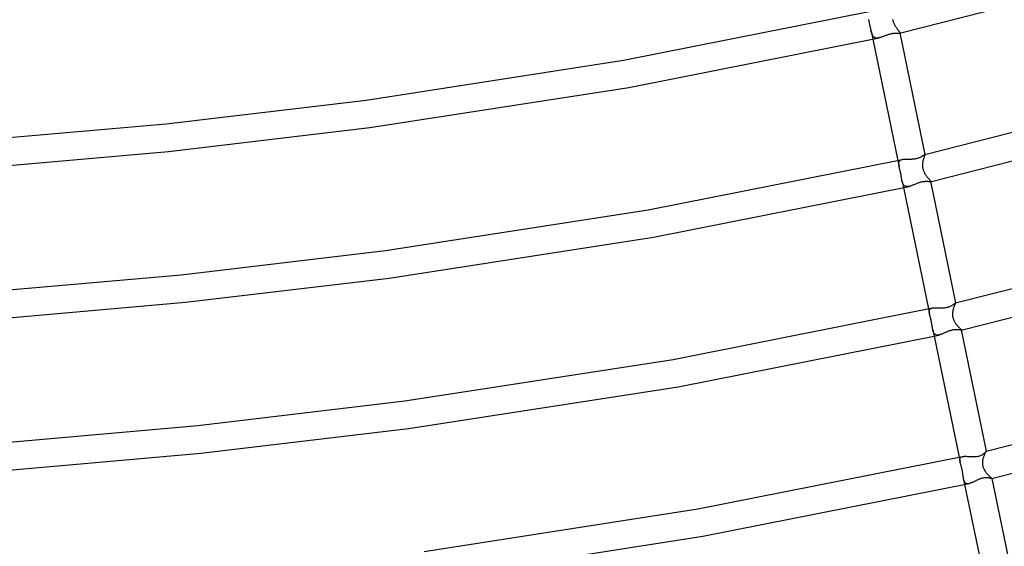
# Model space of a CAD drawing. Header units: millimetres. Extents: x -657 to 657, y -323 to 528.
# Tile 56 of 131: x 80 to 222, y -140 to -64. Entities that reach past the tile are written whole.
import ezdxf

# ---------------------------------------------------------------- set-up
doc = ezdxf.new("R2010")
doc.units = ezdxf.units.MM
doc.layers.add('HIDDEN', color=7, linetype='Continuous')
doc.layers.add('THICK', color=7, linetype='Continuous')

msp = doc.modelspace()

# ---------------------------------------------------------------- linework, layer by layer
at = {"layer": 'HIDDEN'}
for p, q in [((202.7, -63.9), (202.68, -63.79)), ((202.72, -64.01), (202.7, -63.9)), ((202.75, -64.12), (202.72, -64.01)), ((202.78, -64.24), (202.75, -64.12)), ((202.8, -64.36), (202.78, -64.24)), ((202.83, -64.48), (202.8, -64.36)), ((202.85, -64.6), (202.83, -64.48)), ((202.88, -64.72), (202.85, -64.6)), ((202.9, -64.84), (202.88, -64.72)), ((202.93, -64.97), (202.9, -64.84)), ((202.95, -65.09), (202.93, -64.97)), ((202.97, -65.2), (202.95, -65.09)), ((206.11, -63.79), (206.13, -63.88)), ((206.13, -63.88), (206.16, -63.98)), ((206.16, -63.98), (206.18, -64.07)), ((206.18, -64.07), (206.21, -64.17)), ((206.21, -64.17), (206.25, -64.26)), ((206.25, -64.26), (206.28, -64.35)), ((206.28, -64.35), (206.32, -64.44)), ((206.32, -64.44), (206.36, -64.53)), ((206.36, -64.53), (206.41, -64.61)), ((206.41, -64.61), (206.45, -64.69)), ((206.45, -64.69), (206.5, -64.77)), ((206.5, -64.77), (206.55, -64.85)), ((206.55, -64.85), (206.6, -64.93)), ((206.6, -64.93), (206.65, -65)), ((206.65, -65), (206.7, -65.07)), ((206.7, -65.07), (206.75, -65.14)), ((206.75, -65.14), (206.8, -65.2)), ((202.99, -65.31), (202.97, -65.2)), ((203.01, -65.42), (202.99, -65.31)), ((203.03, -65.52), (203.01, -65.42)), ((203.01, -65.42), (203.27, -66.64)), ((203.06, -65.61), (203.03, -65.52)), ((203.08, -65.7), (203.06, -65.61)), ((203.1, -65.78), (203.08, -65.7)), ((203.13, -65.87), (203.1, -65.78)), ((203.16, -65.95), (203.13, -65.87)), ((203.19, -66.02), (203.16, -65.95)), ((203.22, -66.09), (203.19, -66.02)), ((203.26, -66.15), (203.22, -66.09)), ((203.3, -66.21), (203.26, -66.15)), ((203.34, -66.27), (203.3, -66.21)), ((203.39, -66.32), (203.34, -66.27)), ((203.44, -66.36), (203.39, -66.32)), ((203.5, -66.4), (203.44, -66.36)), ((203.56, -66.43), (203.5, -66.4)), ((203.62, -66.45), (203.56, -66.43)), ((203.69, -66.47), (203.62, -66.45)), ((203.76, -66.48), (203.69, -66.47)), ((203.84, -66.48), (203.76, -66.48)), ((203.92, -66.48), (203.84, -66.48)), ((204, -66.47), (203.92, -66.48)), ((204.08, -66.46), (204, -66.47)), ((204.17, -66.44), (204.08, -66.46)), ((206.8, -65.2), (206.84, -65.26)), ((206.84, -65.26), (206.89, -65.32)), ((206.89, -65.32), (206.93, -65.37)), ((206.93, -65.37), (206.97, -65.43)), ((206.97, -65.43), (207.01, -65.47)), ((207.01, -65.47), (207.04, -65.52)), ((207.04, -65.52), (207.07, -65.56)), ((207.07, -65.56), (207.1, -65.6)), ((207.11, -65.78), (207.09, -65.79)), ((207.1, -65.6), (207.12, -65.63)), ((207.13, -65.78), (207.11, -65.78)), ((207.12, -65.63), (207.14, -65.66)), ((207.15, -65.76), (207.13, -65.78)), ((207.14, -65.66), (207.15, -65.69)), ((207.15, -65.69), (207.16, -65.71)), ((207.16, -65.75), (207.15, -65.76)), ((207.16, -65.71), (207.16, -65.73)), ((207.16, -65.73), (207.16, -65.75)), ((210.66, -83.54), (210.63, -83.63)), ((210.69, -83.47), (210.66, -83.54)), ((210.71, -83.41), (210.69, -83.47)), ((210.74, -83.35), (210.71, -83.41)), ((210.75, -83.31), (210.74, -83.35)), ((210.75, -83.22), (210.76, -83.22)), ((210.76, -83.27), (210.75, -83.31)), ((210.76, -83.22), (210.76, -83.22)), ((210.76, -83.22), (210.77, -83.22)), ((210.77, -83.24), (210.76, -83.27)), ((210.77, -83.22), (210.77, -83.22)), ((210.77, -83.22), (210.77, -83.22)), ((210.77, -83.22), (210.77, -83.22)), ((210.77, -83.22), (210.77, -83.24)), ((206.86, -84.08), (207.05, -84.97)), ((206.99, -84.5), (207, -84.42)), ((206.99, -84.59), (206.99, -84.5)), ((207, -84.68), (206.99, -84.59)), ((207, -84.42), (207.01, -84.35)), ((207.01, -84.77), (207, -84.68)), ((207.01, -84.35), (207.04, -84.28)), ((207.03, -84.87), (207.01, -84.77)), ((207.05, -84.97), (207.03, -84.87)), ((207.04, -84.28), (207.07, -84.22)), ((207.05, -84.98), (207.05, -84.97)), ((207.05, -84.97), (207.05, -84.97)), ((207.05, -84.99), (207.05, -84.98)), ((207.05, -84.98), (207.05, -84.98)), ((207.07, -85.09), (207.05, -84.99)), ((207.05, -84.99), (207.05, -84.99)), ((207.05, -84.99), (207.05, -84.99)), ((207.07, -84.22), (207.11, -84.16)), ((207.11, -84.16), (207.15, -84.11)), ((207.15, -84.11), (207.21, -84.06)), ((207.21, -84.06), (207.27, -84.02)), ((207.27, -84.02), (207.35, -83.99)), ((207.35, -83.99), (207.43, -83.96)), ((207.43, -83.96), (207.52, -83.94)), ((210.42, -84.51), (210.41, -84.61)), ((210.41, -84.61), (210.41, -84.7)), ((210.41, -84.7), (210.41, -84.8)), ((210.41, -84.8), (210.41, -84.9)), ((210.41, -84.9), (210.42, -85)), ((210.43, -84.42), (210.42, -84.51)), ((210.42, -85), (210.43, -85.1)), ((210.44, -84.32), (210.43, -84.42)), ((210.46, -84.24), (210.44, -84.32)), ((210.48, -84.12), (210.46, -84.24)), ((210.51, -84.01), (210.48, -84.12)), ((210.54, -83.91), (210.51, -84.01)), ((210.57, -83.81), (210.54, -83.91)), ((210.6, -83.71), (210.57, -83.81)), ((210.63, -83.63), (210.6, -83.71)), ((207.1, -85.2), (207.07, -85.09)), ((207.12, -85.31), (207.1, -85.2)), ((207.15, -85.42), (207.12, -85.31)), ((207.18, -85.54), (207.15, -85.42)), ((207.21, -85.66), (207.18, -85.54)), ((207.24, -85.79), (207.21, -85.66)), ((207.27, -85.93), (207.24, -85.79)), ((207.3, -86.06), (207.27, -85.93)), ((207.32, -86.19), (207.3, -86.06)), ((207.34, -86.31), (207.32, -86.19)), ((207.36, -86.43), (207.34, -86.31)), ((207.38, -86.55), (207.36, -86.43)), ((210.43, -85.1), (210.45, -85.2)), ((210.45, -85.2), (210.47, -85.3)), ((210.47, -85.3), (210.49, -85.4)), ((210.49, -85.4), (210.52, -85.5)), ((210.52, -85.5), (210.56, -85.59)), ((210.56, -85.59), (210.59, -85.69)), ((210.59, -85.69), (210.64, -85.78)), ((210.64, -85.78), (210.68, -85.87)), ((210.68, -85.87), (210.72, -85.95)), ((210.72, -85.95), (210.77, -86.03)), ((210.77, -86.03), (210.82, -86.11)), ((210.82, -86.11), (210.87, -86.19)), ((210.87, -86.19), (210.92, -86.26)), ((210.92, -86.26), (210.97, -86.33)), ((210.97, -86.33), (211.02, -86.4)), ((211.02, -86.4), (211.07, -86.47)), ((207.4, -86.66), (207.38, -86.55)), ((207.42, -86.76), (207.4, -86.66)), ((207.44, -86.86), (207.42, -86.76)), ((207.46, -86.96), (207.44, -86.86)), ((207.48, -87.06), (207.46, -86.96)), ((207.46, -86.96), (207.67, -88)), ((207.5, -87.15), (207.48, -87.06)), ((207.52, -87.23), (207.5, -87.15)), ((207.55, -87.32), (207.52, -87.23)), ((207.58, -87.39), (207.55, -87.32)), ((207.61, -87.47), (207.58, -87.39)), ((207.65, -87.53), (207.61, -87.47)), ((207.69, -87.6), (207.65, -87.53)), ((207.73, -87.65), (207.69, -87.6)), ((207.78, -87.7), (207.73, -87.65)), ((207.83, -87.74), (207.78, -87.7)), ((207.88, -87.78), (207.83, -87.74)), ((207.94, -87.81), (207.88, -87.78)), ((208.01, -87.83), (207.94, -87.81)), ((208.08, -87.84), (208.01, -87.83)), ((208.15, -87.85), (208.08, -87.84)), ((208.23, -87.85), (208.15, -87.85)), ((208.31, -87.85), (208.23, -87.85)), ((208.39, -87.84), (208.31, -87.85)), ((208.48, -87.82), (208.39, -87.84)), ((211.07, -86.47), (211.12, -86.53)), ((211.12, -86.53), (211.17, -86.59)), ((211.17, -86.59), (211.22, -86.65)), ((211.22, -86.65), (211.26, -86.7)), ((211.26, -86.7), (211.31, -86.75)), ((211.31, -86.75), (211.35, -86.8)), ((211.35, -86.8), (211.39, -86.85)), ((211.39, -86.85), (211.43, -86.89)), ((211.43, -86.89), (211.46, -86.93)), ((211.46, -86.93), (211.49, -86.96)), ((211.49, -86.96), (211.52, -87)), ((211.52, -87), (211.54, -87.03)), ((211.54, -87.14), (211.53, -87.14)), ((211.54, -87.03), (211.55, -87.05)), ((211.55, -87.13), (211.54, -87.14)), ((211.55, -87.05), (211.56, -87.07)), ((211.56, -87.12), (211.55, -87.13)), ((211.56, -87.07), (211.57, -87.09)), ((211.57, -87.12), (211.56, -87.12)), ((211.57, -87.09), (211.57, -87.1)), ((211.57, -87.1), (211.57, -87.12)), ((215.04, -104.88), (215, -104.97)), ((215.07, -104.81), (215.04, -104.88)), ((215.1, -104.74), (215.07, -104.81)), ((215.13, -104.69), (215.1, -104.74)), ((215.15, -104.64), (215.13, -104.69)), ((215.17, -104.61), (215.15, -104.64)), ((215.17, -104.57), (215.17, -104.57)), ((215.17, -104.57), (215.17, -104.57)), ((215.17, -104.57), (215.17, -104.57)), ((215.17, -104.57), (215.17, -104.57)), ((215.17, -104.57), (215.18, -104.57)), ((215.18, -104.57), (215.17, -104.59)), ((215.17, -104.59), (215.17, -104.61)), ((215.18, -104.57), (215.18, -104.57)), ((211.27, -105.44), (211.42, -106.18)), ((211.38, -105.8), (211.39, -105.71)), ((211.38, -105.88), (211.38, -105.8)), ((211.39, -105.98), (211.38, -105.88)), ((211.39, -105.71), (211.41, -105.64)), ((211.4, -106.08), (211.39, -105.98)), ((211.42, -106.18), (211.4, -106.08)), ((211.41, -105.64), (211.44, -105.57)), ((211.43, -106.21), (211.42, -106.18)), ((211.44, -106.24), (211.43, -106.21)), ((211.44, -105.57), (211.48, -105.51)), ((211.44, -106.26), (211.44, -106.24)), ((211.45, -106.29), (211.44, -106.26)), ((211.46, -106.32), (211.45, -106.29)), ((211.48, -105.51), (211.53, -105.45)), ((211.53, -105.45), (211.6, -105.41)), ((211.6, -105.41), (211.67, -105.37)), ((211.67, -105.37), (211.75, -105.34)), ((211.75, -105.34), (211.85, -105.31)), ((214.74, -105.93), (214.73, -106.05)), ((214.73, -106.05), (214.73, -106.16)), ((214.73, -106.16), (214.73, -106.27)), ((214.73, -106.27), (214.74, -106.39)), ((214.76, -105.82), (214.74, -105.93)), ((214.77, -105.71), (214.76, -105.82)), ((214.8, -105.61), (214.77, -105.71)), ((214.82, -105.49), (214.8, -105.61)), ((214.86, -105.37), (214.82, -105.49)), ((214.89, -105.26), (214.86, -105.37)), ((214.93, -105.15), (214.89, -105.26)), ((214.97, -105.06), (214.93, -105.15)), ((215, -104.97), (214.97, -105.06)), ((211.46, -106.35), (211.46, -106.32)), ((211.49, -106.44), (211.46, -106.35)), ((211.51, -106.53), (211.49, -106.44)), ((211.54, -106.63), (211.51, -106.53)), ((211.56, -106.73), (211.54, -106.63)), ((211.59, -106.83), (211.56, -106.73)), ((211.62, -106.94), (211.59, -106.83)), ((211.65, -107.06), (211.62, -106.94)), ((211.67, -107.18), (211.65, -107.06)), ((211.7, -107.31), (211.67, -107.18)), ((211.73, -107.44), (211.7, -107.31)), ((211.75, -107.56), (211.73, -107.44)), ((211.77, -107.68), (211.75, -107.56)), ((211.79, -107.79), (211.77, -107.68)), ((214.74, -106.39), (214.75, -106.5)), ((214.75, -106.5), (214.77, -106.62)), ((214.77, -106.62), (214.8, -106.73)), ((214.8, -106.73), (214.83, -106.84)), ((214.83, -106.84), (214.87, -106.95)), ((214.87, -106.95), (214.91, -107.06)), ((214.91, -107.06), (214.96, -107.15)), ((214.96, -107.15), (215.01, -107.25)), ((215.01, -107.25), (215.06, -107.34)), ((215.06, -107.34), (215.11, -107.42)), ((215.11, -107.42), (215.17, -107.51)), ((215.17, -107.51), (215.22, -107.59)), ((215.22, -107.59), (215.28, -107.67)), ((215.28, -107.67), (215.34, -107.74)), ((211.8, -107.9), (211.79, -107.79)), ((211.82, -108), (211.8, -107.9)), ((211.83, -108.1), (211.82, -108)), ((211.85, -108.2), (211.83, -108.1)), ((211.86, -108.29), (211.85, -108.2)), ((211.88, -108.39), (211.86, -108.29)), ((211.9, -108.47), (211.88, -108.39)), ((211.92, -108.56), (211.9, -108.47)), ((211.9, -108.47), (212.08, -109.36)), ((211.94, -108.64), (211.92, -108.56)), ((211.96, -108.72), (211.94, -108.64)), ((211.98, -108.79), (211.96, -108.72)), ((212.01, -108.86), (211.98, -108.79)), ((212.04, -108.92), (212.01, -108.86)), ((212.08, -108.98), (212.04, -108.92)), ((212.12, -109.03), (212.08, -108.98)), ((212.16, -109.08), (212.12, -109.03)), ((212.21, -109.12), (212.16, -109.08)), ((212.26, -109.15), (212.21, -109.12)), ((215.34, -107.74), (215.4, -107.81)), ((215.4, -107.81), (215.45, -107.88)), ((215.45, -107.88), (215.51, -107.95)), ((215.51, -107.95), (215.57, -108.01)), ((215.57, -108.01), (215.62, -108.07)), ((215.62, -108.07), (215.68, -108.12)), ((215.68, -108.12), (215.73, -108.18)), ((215.73, -108.18), (215.77, -108.22)), ((215.77, -108.22), (215.82, -108.27)), ((215.82, -108.27), (215.85, -108.31)), ((215.85, -108.31), (215.89, -108.34)), ((215.89, -108.34), (215.92, -108.38)), ((215.92, -108.38), (215.94, -108.41)), ((215.94, -108.41), (215.96, -108.43)), ((215.96, -108.43), (215.97, -108.45)), ((215.97, -108.49), (215.96, -108.49)), ((215.96, -108.49), (215.96, -108.49)), ((215.97, -108.45), (215.98, -108.47)), ((215.98, -108.48), (215.97, -108.49)), ((215.98, -108.47), (215.98, -108.47)), ((215.98, -108.47), (215.98, -108.48)), ((215.98, -108.48), (215.98, -108.48)), ((212.31, -109.18), (212.26, -109.15)), ((212.37, -109.2), (212.31, -109.18)), ((212.43, -109.22), (212.37, -109.2)), ((212.5, -109.22), (212.43, -109.22)), ((212.57, -109.23), (212.5, -109.22)), ((212.64, -109.22), (212.57, -109.23)), ((212.72, -109.21), (212.64, -109.22)), ((212.8, -109.2), (212.72, -109.21)), ((219.47, -126.12), (219.43, -126.19)), ((219.5, -126.06), (219.47, -126.12)), ((219.53, -126.02), (219.5, -126.06)), ((219.55, -125.98), (219.53, -126.02)), ((219.57, -125.95), (219.55, -125.98)), ((219.58, -125.93), (219.57, -125.95)), ((219.58, -125.93), (219.58, -125.93)), ((219.58, -125.93), (219.58, -125.93)), ((219.58, -125.93), (219.58, -125.93)), ((219.58, -125.93), (219.58, -125.93)), ((219.58, -125.93), (219.58, -125.93)), ((219.58, -125.93), (219.58, -125.93)), ((219.58, -125.93), (219.58, -125.93)), ((215.68, -126.79), (215.81, -127.42)), ((215.77, -127.15), (215.78, -127.07)), ((215.78, -127.23), (215.77, -127.15)), ((215.78, -127.07), (215.79, -127)), ((215.79, -127.32), (215.78, -127.23)), ((215.79, -127), (215.82, -126.93)), ((215.81, -127.42), (215.79, -127.32)), ((215.82, -127.46), (215.81, -127.42)), ((215.82, -126.93), (215.85, -126.87)), ((215.83, -127.51), (215.82, -127.46)), ((215.84, -127.56), (215.83, -127.51)), ((215.85, -127.61), (215.84, -127.56)), ((215.85, -126.87), (215.9, -126.82)), ((215.9, -126.82), (215.95, -126.77)), ((215.95, -126.77), (216.02, -126.74)), ((216.02, -126.74), (216.09, -126.71)), ((216.09, -126.71), (216.18, -126.68)), ((219.05, -127.41), (219.04, -127.51)), ((219.04, -127.51), (219.04, -127.61)), ((219.06, -127.32), (219.05, -127.41)), ((219.07, -127.24), (219.06, -127.32)), ((219.09, -127.15), (219.07, -127.24)), ((219.1, -127.07), (219.09, -127.15)), ((219.12, -126.98), (219.1, -127.07)), ((219.16, -126.87), (219.12, -126.98)), ((219.19, -126.75), (219.16, -126.87)), ((219.23, -126.64), (219.19, -126.75)), ((219.27, -126.54), (219.23, -126.64)), ((219.31, -126.44), (219.27, -126.54)), ((219.35, -126.35), (219.31, -126.44)), ((219.39, -126.27), (219.35, -126.35)), ((219.43, -126.19), (219.39, -126.27)), ((215.86, -127.66), (215.85, -127.61)), ((215.88, -127.71), (215.86, -127.66)), ((215.9, -127.79), (215.88, -127.71)), ((215.93, -127.87), (215.9, -127.79)), ((215.96, -127.96), (215.93, -127.87)), ((215.98, -128.05), (215.96, -127.96)), ((216.01, -128.15), (215.98, -128.05)), ((216.04, -128.24), (216.01, -128.15)), ((216.06, -128.34), (216.04, -128.24)), ((216.09, -128.44), (216.06, -128.34)), ((216.11, -128.54), (216.09, -128.44)), ((216.13, -128.64), (216.11, -128.54)), ((216.15, -128.75), (216.13, -128.64)), ((216.17, -128.85), (216.15, -128.75)), ((216.19, -128.95), (216.17, -128.85)), ((216.2, -129.06), (216.19, -128.95)), ((219.04, -127.61), (219.05, -127.71)), ((219.05, -127.71), (219.05, -127.82)), ((219.05, -127.82), (219.07, -127.93)), ((219.07, -127.93), (219.09, -128.05)), ((219.09, -128.05), (219.12, -128.16)), ((219.12, -128.16), (219.16, -128.27)), ((219.16, -128.27), (219.2, -128.37)), ((219.2, -128.37), (219.25, -128.47)), ((219.25, -128.47), (219.3, -128.57)), ((219.3, -128.57), (219.35, -128.67)), ((219.35, -128.67), (219.41, -128.77)), ((219.41, -128.77), (219.47, -128.86)), ((219.47, -128.86), (219.54, -128.94)), ((219.54, -128.94), (219.6, -129.03)), ((216.22, -129.16), (216.2, -129.06)), ((216.23, -129.26), (216.22, -129.16)), ((216.24, -129.35), (216.23, -129.26)), ((216.25, -129.45), (216.24, -129.35)), ((216.27, -129.54), (216.25, -129.45)), ((216.28, -129.63), (216.27, -129.54)), ((216.29, -129.72), (216.28, -129.63)), ((216.3, -129.8), (216.29, -129.72)), ((216.31, -129.88), (216.3, -129.8)), ((216.33, -129.96), (216.31, -129.88)), ((216.35, -130.03), (216.33, -129.96)), ((216.33, -129.96), (216.48, -130.71)), ((216.37, -130.11), (216.35, -130.03)), ((216.39, -130.17), (216.37, -130.11)), ((216.41, -130.24), (216.39, -130.17)), ((216.44, -130.3), (216.41, -130.24)), ((216.47, -130.35), (216.44, -130.3)), ((216.5, -130.4), (216.47, -130.35)), ((219.6, -129.03), (219.67, -129.11)), ((219.67, -129.11), (219.74, -129.18)), ((219.74, -129.18), (219.8, -129.26)), ((219.8, -129.26), (219.87, -129.33)), ((219.87, -129.33), (219.93, -129.39)), ((219.93, -129.39), (220, -129.45)), ((220, -129.45), (220.06, -129.51)), ((220.06, -129.51), (220.11, -129.56)), ((220.11, -129.56), (220.16, -129.61)), ((220.16, -129.61), (220.21, -129.66)), ((220.21, -129.66), (220.26, -129.7)), ((220.26, -129.7), (220.29, -129.73)), ((220.29, -129.73), (220.33, -129.76)), ((220.33, -129.76), (220.35, -129.79)), ((220.35, -129.79), (220.37, -129.81)), ((220.37, -129.81), (220.38, -129.82)), ((220.38, -129.82), (220.39, -129.84)), ((220.39, -129.84), (220.38, -129.85)), ((220.38, -129.85), (220.38, -129.85)), ((220.38, -129.85), (220.38, -129.85)), ((220.39, -129.84), (220.39, -129.84)), ((220.39, -129.84), (220.39, -129.84)), ((220.39, -129.84), (220.39, -129.84)), ((216.54, -130.45), (216.5, -130.4)), ((216.58, -130.49), (216.54, -130.45)), ((216.62, -130.52), (216.58, -130.49)), ((216.67, -130.55), (216.62, -130.52)), ((216.73, -130.57), (216.67, -130.55)), ((216.78, -130.59), (216.73, -130.57)), ((216.84, -130.6), (216.78, -130.59)), ((216.91, -130.6), (216.84, -130.6)), ((216.98, -130.6), (216.91, -130.6)), ((217.05, -130.59), (216.98, -130.6)), ((217.12, -130.57), (217.05, -130.59))]:
    msp.add_line(p, q, dxfattribs=at)
at = {"layer": 'THICK'}
for p, q in [((207.09, -65.79), (250.42, -54.78)), ((167.36, -69.66), (203.2, -62.56)), ((168.12, -73.59), (204.17, -66.44)), ((204.27, -66.42), (204.17, -66.44)), ((204.37, -66.39), (204.27, -66.42)), ((204.47, -66.36), (204.37, -66.39)), ((204.57, -66.32), (204.47, -66.36)), ((204.67, -66.29), (204.57, -66.32)), ((204.78, -66.25), (204.67, -66.29)), ((204.89, -66.21), (204.78, -66.25)), ((205, -66.17), (204.89, -66.21)), ((205.1, -66.13), (205, -66.17)), ((205.21, -66.09), (205.1, -66.13)), ((205.32, -66.05), (205.21, -66.09)), ((205.43, -66.01), (205.32, -66.05)), ((205.54, -65.98), (205.43, -66.01)), ((205.65, -65.95), (205.54, -65.98)), ((205.76, -65.92), (205.65, -65.95)), ((205.87, -65.89), (205.76, -65.92)), ((205.96, -65.87), (205.87, -65.89)), ((206.05, -65.86), (205.96, -65.87)), ((206.13, -65.84), (206.05, -65.86)), ((206.22, -65.83), (206.13, -65.84)), ((206.3, -65.82), (206.22, -65.83)), ((206.38, -65.82), (206.3, -65.82)), ((206.45, -65.81), (206.38, -65.82)), ((206.53, -65.81), (206.45, -65.81)), ((206.6, -65.8), (206.53, -65.81)), ((206.66, -65.8), (206.6, -65.8)), ((206.73, -65.8), (206.66, -65.8)), ((206.79, -65.8), (206.73, -65.8)), ((206.84, -65.8), (206.79, -65.8)), ((206.9, -65.8), (206.84, -65.8)), ((206.94, -65.8), (206.9, -65.8)), ((206.99, -65.8), (206.94, -65.8)), ((207.03, -65.8), (206.99, -65.8)), ((207.06, -65.8), (207.03, -65.8)), ((207.09, -65.79), (207.06, -65.8)), ((207.16, -65.71), (210.77, -83.21)), ((203.27, -66.64), (206.86, -84.08)), ((130.31, -75.4), (167.36, -69.66)), ((210.75, -83.22), (254.71, -72.04)), ((130.84, -79.36), (168.12, -73.59)), ((101.52, -78.8), (130.31, -75.4)), ((211.53, -87.14), (255.76, -75.9)), ((72.31, -81.36), (101.52, -78.8)), ((101.87, -82.79), (130.84, -79.36)), ((72.48, -85.36), (101.87, -82.79)), ((210, -83.65), (210.1, -83.61)), ((210.1, -83.61), (210.19, -83.57)), ((210.19, -83.57), (210.27, -83.53)), ((210.27, -83.53), (210.35, -83.48)), ((210.35, -83.48), (210.42, -83.44)), ((210.42, -83.44), (210.48, -83.39)), ((210.48, -83.39), (210.54, -83.36)), ((210.54, -83.36), (210.59, -83.32)), ((210.59, -83.32), (210.64, -83.29)), ((210.64, -83.29), (210.68, -83.26)), ((210.68, -83.26), (210.71, -83.24)), ((210.71, -83.24), (210.74, -83.22)), ((210.74, -83.22), (210.75, -83.22)), ((170.93, -91.18), (207.52, -83.94)), ((207.52, -83.94), (207.61, -83.92)), ((207.61, -83.92), (207.72, -83.9)), ((207.72, -83.9), (207.83, -83.89)), ((207.83, -83.89), (207.94, -83.89)), ((207.94, -83.89), (208.06, -83.88)), ((208.06, -83.88), (208.18, -83.88)), ((208.18, -83.88), (208.3, -83.88)), ((208.3, -83.88), (208.43, -83.88)), ((208.43, -83.88), (208.55, -83.88)), ((208.55, -83.88), (208.68, -83.88)), ((208.68, -83.88), (208.81, -83.88)), ((208.81, -83.88), (208.94, -83.87)), ((208.94, -83.87), (209.07, -83.86)), ((209.07, -83.86), (209.2, -83.85)), ((209.2, -83.85), (209.32, -83.84)), ((209.32, -83.84), (209.45, -83.82)), ((209.45, -83.82), (209.57, -83.79)), ((209.57, -83.79), (209.68, -83.76)), ((209.68, -83.76), (209.79, -83.73)), ((209.79, -83.73), (209.9, -83.69)), ((209.9, -83.69), (210, -83.65)), ((171.67, -95.11), (208.48, -87.82)), ((208.57, -87.8), (208.48, -87.82)), ((208.67, -87.77), (208.57, -87.8)), ((208.77, -87.74), (208.67, -87.77)), ((208.87, -87.7), (208.77, -87.74)), ((208.97, -87.66), (208.87, -87.7)), ((209.07, -87.62), (208.97, -87.66)), ((209.18, -87.58), (209.07, -87.62)), ((209.29, -87.54), (209.18, -87.58)), ((209.39, -87.49), (209.29, -87.54)), ((209.5, -87.45), (209.39, -87.49)), ((209.61, -87.41), (209.5, -87.45)), ((209.72, -87.37), (209.61, -87.41)), ((209.83, -87.33), (209.72, -87.37)), ((209.94, -87.29), (209.83, -87.33)), ((210.05, -87.26), (209.94, -87.29)), ((210.16, -87.23), (210.05, -87.26)), ((210.27, -87.2), (210.16, -87.23)), ((210.36, -87.18), (210.27, -87.2)), ((210.45, -87.17), (210.36, -87.18)), ((210.54, -87.15), (210.45, -87.17)), ((210.62, -87.14), (210.54, -87.15)), ((210.7, -87.14), (210.62, -87.14)), ((210.78, -87.13), (210.7, -87.14)), ((210.86, -87.13), (210.78, -87.13)), ((210.93, -87.13), (210.86, -87.13)), ((211.01, -87.13), (210.93, -87.13)), ((211.07, -87.13), (211.01, -87.13)), ((211.14, -87.13), (211.07, -87.13)), ((211.2, -87.13), (211.14, -87.13)), ((211.26, -87.14), (211.2, -87.13)), ((211.31, -87.14), (211.26, -87.14)), ((211.36, -87.14), (211.31, -87.14)), ((211.4, -87.15), (211.36, -87.14)), ((211.44, -87.15), (211.4, -87.15)), ((211.47, -87.15), (211.44, -87.15)), ((211.5, -87.15), (211.47, -87.15)), ((211.53, -87.14), (211.5, -87.15)), ((211.57, -87.09), (215.18, -104.57)), ((207.67, -88), (211.27, -105.44)), ((133.09, -97.04), (170.93, -91.18)), ((215.17, -104.57), (260.04, -93.17)), ((133.62, -101.01), (171.67, -95.11)), ((103.7, -100.52), (133.09, -97.04)), ((215.96, -108.49), (261.1, -97.02)), ((73.88, -103.14), (103.7, -100.52)), ((104.34, -104.48), (133.62, -101.01)), ((74.64, -107.09), (104.34, -104.48)), ((214.71, -104.92), (214.79, -104.87)), ((214.79, -104.87), (214.86, -104.82)), ((214.86, -104.82), (214.93, -104.77)), ((214.93, -104.77), (214.98, -104.72)), ((214.98, -104.72), (215.03, -104.68)), ((215.03, -104.68), (215.08, -104.65)), ((215.08, -104.65), (215.11, -104.62)), ((215.11, -104.62), (215.14, -104.59)), ((215.14, -104.59), (215.16, -104.58)), ((215.16, -104.58), (215.17, -104.57)), ((174.5, -112.71), (211.85, -105.31)), ((211.85, -105.31), (211.94, -105.29)), ((211.94, -105.29), (212.05, -105.28)), ((212.05, -105.28), (212.16, -105.27)), ((212.16, -105.27), (212.27, -105.27)), ((212.27, -105.27), (212.4, -105.27)), ((212.4, -105.27), (212.52, -105.27)), ((212.52, -105.27), (212.65, -105.27)), ((212.65, -105.27), (212.78, -105.28)), ((212.78, -105.28), (212.91, -105.28)), ((212.91, -105.28), (213.05, -105.28)), ((213.05, -105.28), (213.19, -105.29)), ((213.19, -105.29), (213.32, -105.28)), ((213.32, -105.28), (213.46, -105.28)), ((213.46, -105.28), (213.59, -105.27)), ((213.59, -105.27), (213.73, -105.26)), ((213.73, -105.26), (213.86, -105.24)), ((213.86, -105.24), (213.99, -105.21)), ((213.99, -105.21), (214.11, -105.18)), ((214.11, -105.18), (214.22, -105.15)), ((214.22, -105.15), (214.33, -105.11)), ((214.33, -105.11), (214.44, -105.06)), ((214.44, -105.06), (214.54, -105.01)), ((214.54, -105.01), (214.63, -104.97)), ((214.63, -104.97), (214.71, -104.92)), ((213.05, -109.12), (212.96, -109.15)), ((213.13, -109.09), (213.05, -109.12)), ((213.22, -109.06), (213.13, -109.09)), ((213.31, -109.02), (213.22, -109.06)), ((213.41, -108.98), (213.31, -109.02)), ((213.5, -108.94), (213.41, -108.98)), ((213.59, -108.9), (213.5, -108.94)), ((213.69, -108.86), (213.59, -108.9)), ((213.78, -108.81), (213.69, -108.86)), ((213.88, -108.77), (213.78, -108.81)), ((213.98, -108.73), (213.88, -108.77)), ((214.08, -108.69), (213.98, -108.73)), ((214.17, -108.65), (214.08, -108.69)), ((214.27, -108.62), (214.17, -108.65)), ((214.37, -108.59), (214.27, -108.62)), ((214.47, -108.55), (214.37, -108.59)), ((214.57, -108.53), (214.47, -108.55)), ((214.66, -108.5), (214.57, -108.53)), ((214.77, -108.48), (214.66, -108.5)), ((214.87, -108.47), (214.77, -108.48)), ((214.96, -108.46), (214.87, -108.47)), ((215.06, -108.45), (214.96, -108.46)), ((215.15, -108.44), (215.06, -108.45)), ((215.24, -108.44), (215.15, -108.44)), ((215.32, -108.44), (215.24, -108.44)), ((215.4, -108.44), (215.32, -108.44)), ((215.48, -108.45), (215.4, -108.44)), ((215.55, -108.45), (215.48, -108.45)), ((215.62, -108.46), (215.55, -108.45)), ((215.68, -108.47), (215.62, -108.46)), ((215.74, -108.48), (215.68, -108.47)), ((215.79, -108.48), (215.74, -108.48)), ((215.83, -108.49), (215.79, -108.48)), ((215.87, -108.49), (215.83, -108.49)), ((215.91, -108.5), (215.87, -108.49)), ((215.94, -108.5), (215.91, -108.5)), ((215.96, -108.49), (215.94, -108.5)), ((215.98, -108.47), (219.58, -125.93)), ((175.24, -116.64), (212.8, -109.2)), ((212.08, -109.36), (215.68, -126.79)), ((212.88, -109.18), (212.8, -109.2)), ((212.96, -109.15), (212.88, -109.18)), ((135.87, -118.69), (174.5, -112.71)), ((219.58, -125.93), (265.37, -114.29)), ((136.4, -122.65), (175.24, -116.64)), ((106.11, -122.21), (135.87, -118.69)), ((220.38, -129.85), (266.43, -118.14)), ((75.92, -124.87), (106.11, -122.21)), ((106.52, -126.19), (136.4, -122.65)), ((219.31, -126.19), (219.37, -126.14)), ((219.37, -126.14), (219.43, -126.09)), ((219.43, -126.09), (219.47, -126.04)), ((219.47, -126.04), (219.51, -126)), ((219.51, -126), (219.54, -125.97)), ((219.54, -125.97), (219.56, -125.95)), ((219.56, -125.95), (219.58, -125.93)), ((219.58, -125.93), (219.58, -125.93)), ((76.2, -128.86), (106.52, -126.19)), ((178.07, -134.23), (216.18, -126.68)), ((216.18, -126.68), (216.27, -126.67)), ((216.27, -126.67), (216.37, -126.66)), ((216.37, -126.66), (216.48, -126.65)), ((216.48, -126.65), (216.59, -126.65)), ((216.59, -126.65), (216.71, -126.65)), ((216.71, -126.65), (216.84, -126.66)), ((216.84, -126.66), (216.96, -126.66)), ((216.96, -126.66), (217.09, -126.67)), ((217.09, -126.67), (217.22, -126.68)), ((217.22, -126.68), (217.36, -126.69)), ((217.36, -126.69), (217.49, -126.7)), ((217.49, -126.7), (217.62, -126.7)), ((217.62, -126.7), (217.76, -126.7)), ((217.76, -126.7), (217.89, -126.7)), ((217.89, -126.7), (218.03, -126.69)), ((218.03, -126.69), (218.16, -126.68)), ((218.16, -126.68), (218.28, -126.66)), ((218.28, -126.66), (218.41, -126.64)), ((218.41, -126.64), (218.54, -126.61)), ((218.54, -126.61), (218.66, -126.57)), ((218.66, -126.57), (218.78, -126.52)), ((218.78, -126.52), (218.89, -126.47)), ((218.89, -126.47), (218.99, -126.42)), ((218.99, -126.42), (219.08, -126.36)), ((219.08, -126.36), (219.17, -126.3)), ((219.17, -126.3), (219.24, -126.25)), ((219.24, -126.25), (219.31, -126.19)), ((217.7, -130.36), (217.61, -130.4)), ((217.79, -130.31), (217.7, -130.36)), ((217.88, -130.27), (217.79, -130.31)), ((217.98, -130.23), (217.88, -130.27)), ((218.07, -130.18), (217.98, -130.23)), ((218.16, -130.13), (218.07, -130.18)), ((218.26, -130.09), (218.16, -130.13)), ((218.36, -130.04), (218.26, -130.09)), ((218.46, -130), (218.36, -130.04)), ((218.56, -129.96), (218.46, -130)), ((218.66, -129.92), (218.56, -129.96)), ((218.76, -129.89), (218.66, -129.92)), ((218.86, -129.85), (218.76, -129.89)), ((218.96, -129.82), (218.86, -129.85)), ((219.06, -129.8), (218.96, -129.82)), ((219.17, -129.78), (219.06, -129.8)), ((219.27, -129.76), (219.17, -129.78)), ((219.38, -129.75), (219.27, -129.76)), ((219.48, -129.74), (219.38, -129.75)), ((219.57, -129.74), (219.48, -129.74)), ((219.66, -129.74), (219.57, -129.74)), ((219.74, -129.75), (219.66, -129.74)), ((219.82, -129.75), (219.74, -129.75)), ((219.89, -129.76), (219.82, -129.75)), ((219.96, -129.77), (219.89, -129.76)), ((220.02, -129.78), (219.96, -129.77)), ((220.09, -129.79), (220.02, -129.78)), ((220.14, -129.81), (220.09, -129.79)), ((220.19, -129.82), (220.14, -129.81)), ((220.24, -129.83), (220.19, -129.82)), ((220.28, -129.84), (220.24, -129.83)), ((220.31, -129.84), (220.28, -129.84)), ((220.34, -129.85), (220.31, -129.84)), ((220.36, -129.85), (220.34, -129.85)), ((220.38, -129.85), (220.36, -129.85)), ((220.39, -129.83), (223.99, -147.29)), ((178.8, -138.16), (217.12, -130.57)), ((216.48, -130.71), (220.08, -148.15)), ((217.2, -130.55), (217.12, -130.57)), ((217.27, -130.53), (217.2, -130.55)), ((217.36, -130.5), (217.27, -130.53)), ((217.44, -130.47), (217.36, -130.5)), ((217.53, -130.44), (217.44, -130.47)), ((217.61, -130.4), (217.53, -130.44)), ((138.66, -140.33), (178.07, -134.23)), ((139.19, -144.3), (178.8, -138.16))]:
    msp.add_line(p, q, dxfattribs=at)

doc.saveas('drawing.dxf')
